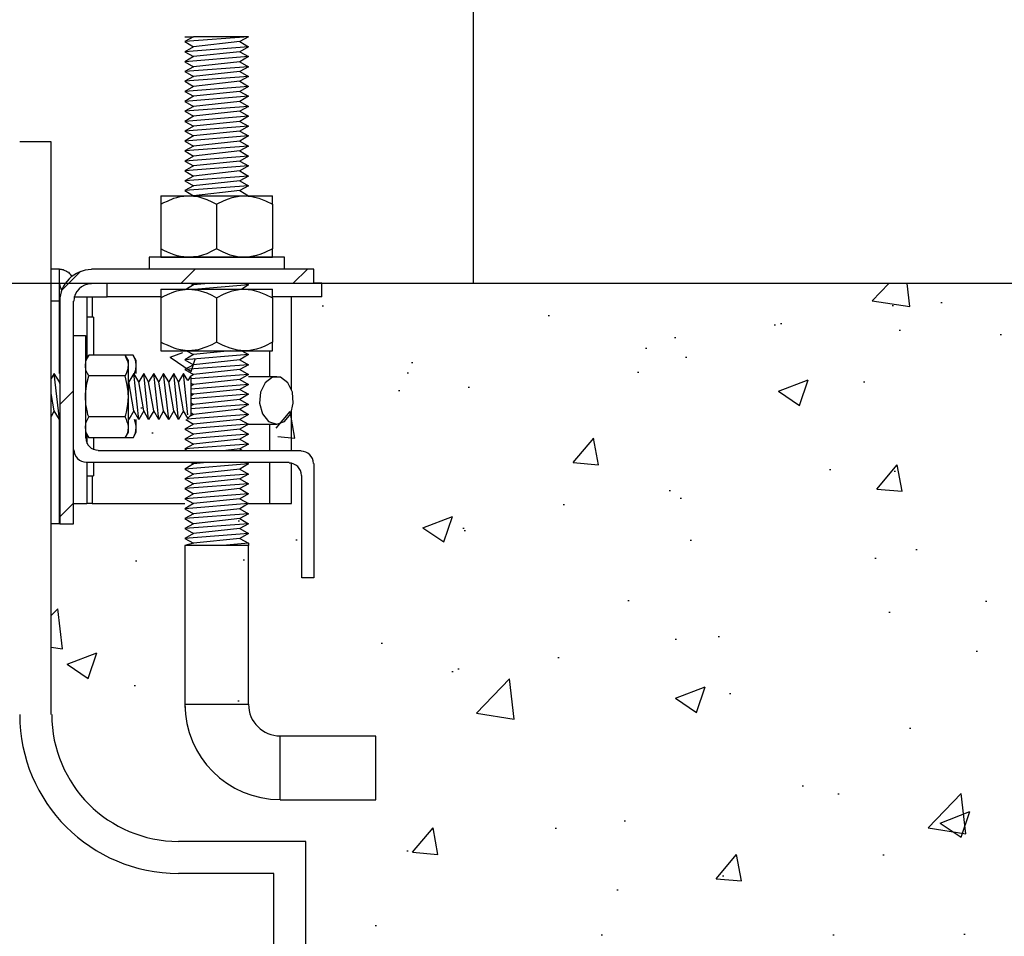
# Model space of a CAD drawing. Extents: x 1152 to 2559, y 156 to 782.
# Tile 99 of 111: x 2073 to 2081, y 663 to 670. Entities that reach past the tile are written whole.
import ezdxf

# ---------------------------------------------------------------- set-up
doc = ezdxf.new("R2010")
doc.units = 0
doc.header["$MEASUREMENT"] = 0
for name, color, linetype in [('CONCRETE-HATCH', 2, 'CONTINUOUS'), ('CONCRETE-ISLAND', 6, 'CONTINUOUS'), ('DISPENSER', 3, 'CONTINUOUS'), ('DISPENSER-SUMP', 1, 'CONTINUOUS')]:
    doc.layers.add(name, color=color, linetype=linetype)
doc.layers.add('FREEZE-LINES', color=8, linetype='CONTINUOUS', plot=False)

msp = doc.modelspace()

# ---------------------------------------------------------------- hatches: boundary and pattern name
at = {"layer": 'CONCRETE-HATCH', "linetype": 'Continuous'}
h = msp.add_hatch(dxfattribs=at)
h.set_pattern_fill('AR-CONC', color=256, scale=0.3333, style=0)
h.set_pattern_definition([(50, (2073.3663, 664.3176), (2.39063, -0.20915), [0.24998, -2.74973]), (355, (2073.3663, 664.3176), (-0.46246, 2.50706), [0.19998, -2.19978]), (100.451, (2073.5655, 664.3001), (1.92817, 2.2979), [0.21245, -2.3369]), (46.184, (2073.3663, 664.9842), (3.5571, -0.5517), [0.37496, -4.1246]), (96.636, (2073.6627, 664.9382), (3.1152, 3.2467), [0.3187, -3.50536]), (351.184, (2073.3663, 664.984), (3.1152, 3.2467), [0.3, -3.2997]), (21, (2073.6996, 664.8175), (1.9895, -1.34193), [0.24998, -2.74973]), (326, (2073.6996, 664.8175), (0.81097, 2.41693), [0.19998, -2.19978]), (71.451, (2073.8654, 664.7057), (2.80046, 1.075), [0.21245, -2.3369]), (37.5, (2073.3663, 664.31756), (0.04053, 1.109535), [0, -2.17312, 0, -2.23311, 0, -2.20811]), (7.5, (2073.3663, 664.3176), (0.87681, 1.31457), [0, -1.27321, 0, -2.12312, 0, -0.84158]), (327.5, (2072.623, 664.3176), (1.77923, -0.075175), [0, -0.83325, 0, -2.59974, 0, -3.449655]), (317.5, (2072.2897, 664.3176), (1.94376, 0.33365), [0, -1.08323, 0, -1.7265, 0, -2.44976])])
h.paths.add_polyline_path([(2088.90492, 666.97012), (2089.05444, 666.97012, 1), (2089.05444, 667.66788), (2089.05444, 667.8174), (2075.57628, 667.8174), (2075.57628, 667.71216), (2075.53311, 667.71216), (2075.53311, 667.69867), (2075.60326, 667.69867), (2075.60326, 667.2993), (2075.53311, 667.22914), (2075.34691, 667.22914), (2075.34691, 666.69391, 0.4153296), (2075.59787, 666.44391), (2075.59787, 666.44391), (2076.34803, 666.44391), (2076.34803, 665.942), (2075.59771, 665.942, -0.3984579), (2074.8488, 666.65145), (2074.8666, 666.66788), (2074.8666, 666.9674), (2074.84771, 666.98483), (2074.84771, 667.22914), (2074.65882, 667.22914), (2074.58866, 667.2993), (2074.58866, 667.69867), (2074.65882, 667.69867), (2074.65882, 667.71216), (2073.72887, 667.71216, 0.4142136), (2073.68199, 667.66529), (2073.68199, 667.03756), (2073.36628, 667.03756), (2073.36628, 666.63549), (2073.36628, 666.59772), (2073.57676, 666.59772), (2073.57676, 665.96899), (2073.57676, 664.31756), (2078.53374, 664.31756), (2078.53374, 664.33645), (2078.62549, 664.33645), (2078.64168, 664.33645), (2078.87914, 664.33645), (2078.90882, 664.33645), (2078.90882, 664.31756), (2079.2177, 664.31756), (2088.90492, 664.31756)])
h = msp.add_hatch(dxfattribs=at)
h.set_pattern_fill('AR-CONC', color=256, scale=0.3333, style=0)
h.set_pattern_definition([(50, (2077.8074, 655.8174), (2.39063, -0.20915), [0.24998, -2.74973]), (355, (2077.8074, 655.8174), (-0.46246, 2.50706), [0.19998, -2.19978]), (100.451, (2078.0067, 655.8), (1.92817, 2.2979), [0.21245, -2.3369]), (46.184, (2077.8074, 656.484), (3.5571, -0.55167), [0.37496, -4.1246]), (96.636, (2078.104, 656.438), (3.11523, 3.24673), [0.31867, -3.50536]), (351.184, (2077.8074, 656.484), (3.11523, 3.24674), [0.29997, -3.29967]), (21, (2078.1407, 656.3173), (1.98949, -1.34193), [0.24998, -2.74973]), (326, (2078.1407, 656.3173), (0.81097, 2.41693), [0.19998, -2.19978]), (71.451, (2078.3065, 656.2055), (2.80046, 1.075), [0.21245, -2.3369]), (37.5, (2077.8074, 655.8174), (0.04053, 1.109535), [0, -2.173116, 0, -2.23311, 0, -2.20811]), (7.5, (2077.8074, 655.8174), (0.87681, 1.314574), [0, -1.273206, 0, -2.12312, 0, -0.84158]), (327.5, (2077.0642, 655.8174), (1.77923, -0.075175), [0, -0.83325, 0, -2.59974, 0, -3.449655]), (317.5, (2076.7309, 655.8174), (1.94376, 0.33365), [0, -1.083225, 0, -1.72649, 0, -2.449755])])
edge = h.paths.add_edge_path()
edge.add_line((2088.90492, 664.31756), (2079.2177, 664.31756))
edge.add_arc((2079.2177, 664.20818), 0.10938, 0, 90, ccw=False)
edge.add_line((2079.32707, 664.20818), (2079.32707, 663.81835))
edge.add_line((2079.32707, 663.81835), (2079.22184, 663.81835))
edge.add_line((2079.22184, 663.81835), (2079.22184, 664.21232))
edge.add_line((2079.22184, 664.21232), (2079.09771, 664.21232))
edge.add_line((2079.09771, 664.21232), (2079.09771, 664.05581))
edge.add_line((2079.09771, 664.05581), (2078.80358, 664.05581))
edge.add_line((2078.80358, 664.05581), (2078.80358, 663.96406))
edge.add_line((2078.80358, 663.96406), (2078.91691, 663.96406))
edge.add_line((2078.91691, 663.96406), (2078.91691, 663.83994))
edge.add_line((2078.91691, 663.83994), (2078.80358, 663.83994))
edge.add_line((2078.80358, 663.83994), (2078.80358, 663.58898))
edge.add_line((2078.80358, 663.58898), (2078.64168, 663.58898))
edge.add_line((2078.64168, 663.58898), (2078.64168, 663.83994))
edge.add_line((2078.64168, 663.83994), (2078.52834, 663.83994))
edge.add_line((2078.52834, 663.83994), (2078.52834, 663.96406))
edge.add_line((2078.52834, 663.96406), (2078.64168, 663.96406))
edge.add_line((2078.64168, 663.96406), (2078.64168, 664.05581))
edge.add_line((2078.64168, 664.05581), (2078.62818, 664.05581))
edge.add_line((2078.62818, 664.05581), (2078.33291, 664.05581))
edge.add_arc((2077.01907, 667.05663), 3.27583, 253.217591, 293.645201, ccw=False)
edge.add_line((2076.07321, 663.92032), (2075.79759, 655.92329))
edge.add_line((2075.79759, 655.92329), (2101.05444, 655.8174))
edge.add_line((2101.05444, 655.8174), (2101.05444, 658.05324))
edge.add_line((2101.05444, 658.05324), (2101.73031, 658.71259))
edge.add_line((2101.73031, 658.71259), (2100.49509, 658.71259))
edge.add_line((2100.49509, 658.71259), (2101.05444, 659.39933))
edge.add_line((2101.05444, 659.39933), (2101.05444, 661.8174))
edge.add_line((2101.05444, 661.8174), (2089.05444, 661.8174))
edge.add_line((2089.05444, 661.8174), (2089.05444, 658.84624))
edge.add_line((2089.05444, 658.84624), (2088.90492, 658.84624))
edge.add_line((2088.90492, 658.84624), (2088.90492, 664.31756))

# ---------------------------------------------------------------- linework, layer by layer
at = {"layer": 'CONCRETE-ISLAND', "linetype": 'Continuous'}
for q in [(2073.57676, 667.8174), (2074.0171, 667.8174)]:
    msp.add_line((2089.05444, 667.8174), q, dxfattribs=at)
at = {"layer": 'DISPENSER'}
msp.add_line((2076.90208, 667.81872), (2076.90208, 675.60586), dxfattribs=at)
at = {"layer": 'DISPENSER-SUMP', "color": 1, "linetype": 'Continuous'}
for p, q in [((2075.12973, 669.75825), (2074.62888, 669.72127)), ((2074.62888, 669.75825), (2074.64568, 669.75825)), ((2074.6961, 669.75825), (2074.62888, 669.72127)), ((2074.62888, 669.72127), (2074.6961, 669.68093)), ((2074.64568, 669.75825), (2074.6961, 669.75825)), ((2075.12973, 669.75825), (2074.6961, 669.75825)), ((2075.0625, 669.72127), (2074.6961, 669.68093)), ((2075.12973, 669.75825), (2075.0625, 669.72127)), ((2075.0625, 669.72127), (2075.12973, 669.68093)), ((2074.6961, 669.68093), (2074.62888, 669.6406)), ((2075.12973, 669.68093), (2074.62888, 669.6406)), ((2074.62888, 669.6406), (2074.6961, 669.60362)), ((2075.0625, 669.6406), (2074.6961, 669.60362)), ((2075.12973, 669.68093), (2075.0625, 669.6406)), ((2075.0625, 669.6406), (2075.12973, 669.60362)), ((2074.6961, 669.60362), (2074.62888, 669.56329)), ((2075.12973, 669.60362), (2074.62888, 669.56329)), ((2074.62888, 669.56329), (2074.6961, 669.52295)), ((2075.0625, 669.56329), (2074.6961, 669.52295)), ((2075.12973, 669.60362), (2075.0625, 669.56329)), ((2075.0625, 669.56329), (2075.12973, 669.52295)), ((2074.6961, 669.52295), (2074.62888, 669.48597)), ((2075.12973, 669.52295), (2074.62888, 669.48597)), ((2074.62888, 669.48597), (2074.6961, 669.44564)), ((2075.0625, 669.48597), (2074.6961, 669.44564)), ((2075.12973, 669.52295), (2075.0625, 669.48597)), ((2075.0625, 669.48597), (2075.12973, 669.44564)), ((2075.12973, 669.44564), (2074.62888, 669.40866)), ((2074.6961, 669.44564), (2074.62888, 669.40866)), ((2074.62888, 669.40866), (2074.6961, 669.36832)), ((2075.0625, 669.40866), (2074.6961, 669.36832)), ((2075.12973, 669.44564), (2075.0625, 669.40866)), ((2075.0625, 669.40866), (2075.12973, 669.36832)), ((2074.6961, 669.36832), (2074.62888, 669.32799)), ((2075.12973, 669.36832), (2074.62888, 669.32799)), ((2074.62888, 669.32799), (2074.6961, 669.29101)), ((2075.0625, 669.32799), (2074.6961, 669.29101)), ((2075.12973, 669.36832), (2075.0625, 669.32799)), ((2075.0625, 669.32799), (2075.12973, 669.29101)), ((2074.6961, 669.29101), (2074.62888, 669.25067)), ((2075.12973, 669.29101), (2074.62888, 669.25067)), ((2074.62888, 669.25067), (2074.6961, 669.21034)), ((2075.0625, 669.25067), (2074.6961, 669.21034)), ((2075.12973, 669.29101), (2075.0625, 669.25067)), ((2075.0625, 669.25067), (2075.12973, 669.21034)), ((2074.6961, 669.21034), (2074.62888, 669.17336)), ((2075.12973, 669.21034), (2074.62888, 669.17336)), ((2074.62888, 669.17336), (2074.6961, 669.13303)), ((2075.0625, 669.17336), (2074.6961, 669.13303)), ((2075.12973, 669.21034), (2075.0625, 669.17336)), ((2075.0625, 669.17336), (2075.12973, 669.13303)), ((2075.12973, 669.13303), (2074.62888, 669.09269)), ((2074.6961, 669.13303), (2074.62888, 669.09269)), ((2074.62888, 669.09269), (2074.6961, 669.05571)), ((2075.0625, 669.09269), (2074.6961, 669.05571)), ((2075.12973, 669.13303), (2075.0625, 669.09269)), ((2075.0625, 669.09269), (2075.12973, 669.05571)), ((2075.12973, 669.05571), (2074.62888, 669.01538)), ((2074.6961, 669.05571), (2074.62888, 669.01538)), ((2074.62888, 669.01538), (2074.6961, 668.9784)), ((2075.0625, 669.01538), (2074.6961, 668.9784)), ((2075.12973, 669.05571), (2075.0625, 669.01538)), ((2075.0625, 669.01538), (2075.12973, 668.9784)), ((2073.57676, 668.93134), (2073.32801, 668.93134)), ((2073.57676, 664.42369), (2073.57676, 668.93134)), ((2074.6961, 668.9784), (2074.62888, 668.93806)), ((2075.12973, 668.9784), (2074.62888, 668.93806)), ((2074.62888, 668.93806), (2074.6961, 668.89773)), ((2075.0625, 668.93806), (2074.6961, 668.89773)), ((2075.12973, 668.9784), (2075.0625, 668.93806)), ((2075.0625, 668.93806), (2075.12973, 668.89773)), ((2074.6961, 668.89773), (2074.62888, 668.86075)), ((2075.12973, 668.89773), (2074.62888, 668.86075)), ((2074.62888, 668.86075), (2074.6961, 668.82041)), ((2075.0625, 668.86075), (2074.6961, 668.82041)), ((2075.12973, 668.89773), (2075.0625, 668.86075)), ((2075.0625, 668.86075), (2075.12973, 668.82041)), ((2075.12973, 668.82041), (2074.62888, 668.78008)), ((2074.6961, 668.82041), (2074.62888, 668.78008)), ((2074.62888, 668.78008), (2074.6961, 668.7431)), ((2075.0625, 668.78008), (2074.6961, 668.7431)), ((2075.12973, 668.82041), (2075.0625, 668.78008)), ((2075.0625, 668.78008), (2075.12973, 668.7431)), ((2075.12973, 668.7431), (2074.62888, 668.70277)), ((2074.6961, 668.7431), (2074.62888, 668.70277)), ((2074.62888, 668.70277), (2074.6961, 668.66243)), ((2075.0625, 668.70277), (2074.6961, 668.66243)), ((2075.12973, 668.7431), (2075.0625, 668.70277)), ((2075.0625, 668.70277), (2075.12973, 668.66243)), ((2074.6961, 668.66243), (2074.62888, 668.62545)), ((2075.12973, 668.66243), (2074.62888, 668.62545)), ((2074.62888, 668.62545), (2074.6961, 668.58512)), ((2075.0625, 668.62545), (2074.6961, 668.58512)), ((2075.12973, 668.66243), (2075.0625, 668.62545)), ((2075.0625, 668.62545), (2075.12973, 668.58512)), ((2074.6961, 668.58512), (2074.62888, 668.54814)), ((2075.12973, 668.58512), (2074.62888, 668.54814)), ((2074.62888, 668.54814), (2074.6961, 668.5078)), ((2075.0625, 668.54814), (2074.6961, 668.5078)), ((2075.12973, 668.58512), (2075.0625, 668.54814)), ((2075.0625, 668.54814), (2075.12973, 668.5078)), ((2074.44064, 668.5078), (2074.44064, 668.50108)), ((2074.44064, 668.5078), (2074.46753, 668.5078)), ((2074.44064, 668.50108), (2074.44064, 668.48764)), ((2074.44064, 668.48764), (2074.44064, 668.46747)), ((2074.44064, 668.46747), (2074.44064, 668.44058)), ((2074.46753, 668.5078), (2074.54484, 668.5078)), ((2074.49106, 668.46411), (2074.54148, 668.48764)), ((2074.54148, 668.48764), (2074.56501, 668.49436)), ((2074.54484, 668.5078), (2074.65913, 668.5078)), ((2074.56501, 668.49436), (2074.5919, 668.50108)), ((2074.5919, 668.50108), (2074.64904, 668.5078)), ((2074.64904, 668.5078), (2074.65913, 668.5078)), ((2074.65913, 668.5078), (2074.80367, 668.5078)), ((2074.65913, 668.5078), (2074.72972, 668.50108)), ((2074.72972, 668.50108), (2074.80031, 668.47755)), ((2074.80031, 668.47755), (2074.84064, 668.46074)), ((2074.80367, 668.5078), (2074.95493, 668.5078)), ((2074.87762, 668.44058), (2074.93813, 668.47083)), ((2074.93813, 668.47083), (2074.97174, 668.48427)), ((2074.95493, 668.5078), (2075.09947, 668.5078)), ((2074.97174, 668.48427), (2075.00199, 668.49436)), ((2075.00199, 668.49436), (2075.06922, 668.5078)), ((2075.06922, 668.5078), (2075.08267, 668.5078)), ((2075.08267, 668.5078), (2075.09947, 668.5078)), ((2075.09947, 668.5078), (2075.15662, 668.50108)), ((2075.09947, 668.5078), (2075.21376, 668.5078)), ((2075.15662, 668.50108), (2075.2104, 668.48764)), ((2075.2104, 668.48764), (2075.26418, 668.46747)), ((2075.21376, 668.5078), (2075.29107, 668.5078)), ((2075.26418, 668.46747), (2075.31796, 668.44058)), ((2075.29107, 668.5078), (2075.31796, 668.5078)), ((2075.31796, 668.49436), (2075.31796, 668.5078)), ((2075.31796, 668.48427), (2075.31796, 668.49436)), ((2075.31796, 668.47083), (2075.31796, 668.48427)), ((2075.31796, 668.44058), (2075.31796, 668.47083)), ((2074.44064, 668.44058), (2074.46417, 668.45402)), ((2074.44064, 668.44058), (2074.44064, 668.09099)), ((2074.46417, 668.45402), (2074.49106, 668.46411)), ((2074.84064, 668.46074), (2074.87762, 668.44058)), ((2074.87762, 668.44058), (2074.87762, 668.09099)), ((2075.31796, 668.44058), (2075.31796, 668.09099)), ((2074.46417, 668.07754), (2074.44064, 668.09099)), ((2074.44064, 668.09099), (2074.44064, 668.06074)), ((2074.49106, 668.0641), (2074.46417, 668.07754)), ((2074.87762, 668.09099), (2074.84064, 668.07082)), ((2074.9314, 668.0641), (2074.87762, 668.09099)), ((2075.31796, 668.09099), (2075.25746, 668.06074)), ((2075.31796, 668.0641), (2075.31796, 668.09099)), ((2074.37005, 668.02376), (2074.34652, 668.02376)), ((2074.34652, 668.02376), (2074.34652, 667.92964)), ((2074.43055, 668.02376), (2074.37005, 668.02376)), ((2074.5314, 668.02376), (2074.43055, 668.02376)), ((2074.44064, 668.06074), (2074.44064, 668.04729)), ((2074.44064, 668.04729), (2074.44064, 668.03721)), ((2074.44064, 668.03721), (2074.44064, 668.02376)), ((2074.44064, 668.02376), (2074.87762, 668.02376)), ((2074.44064, 668.02376), (2074.87762, 668.02376)), ((2074.87762, 668.02376), (2074.44064, 668.02376)), ((2074.44064, 668.02376), (2074.87762, 668.02376)), ((2074.87762, 668.02376), (2074.44064, 668.02376)), ((2074.87762, 668.02376), (2074.44064, 668.02376)), ((2074.54484, 668.04393), (2074.49106, 668.0641)), ((2074.65913, 668.02376), (2074.5314, 668.02376)), ((2074.56837, 668.03385), (2074.54484, 668.04393)), ((2074.59526, 668.03048), (2074.56837, 668.03385)), ((2074.64904, 668.02376), (2074.59526, 668.03048)), ((2074.65913, 668.02376), (2074.64904, 668.02376)), ((2074.73308, 668.03048), (2074.65913, 668.02376)), ((2074.80367, 668.02376), (2074.65913, 668.02376)), ((2074.80031, 668.05065), (2074.73308, 668.03048)), ((2074.84064, 668.07082), (2074.80031, 668.05065)), ((2074.95493, 668.02376), (2074.80367, 668.02376)), ((2074.87762, 668.02376), (2075.31796, 668.02376)), ((2075.31796, 668.02376), (2074.87762, 668.02376)), ((2075.31796, 668.02376), (2074.87762, 668.02376)), ((2074.87762, 668.02376), (2075.31796, 668.02376)), ((2074.87762, 668.02376), (2075.31796, 668.02376)), ((2075.31796, 668.02376), (2074.87762, 668.02376)), ((2074.98519, 668.04057), (2074.9314, 668.0641)), ((2075.09947, 668.02376), (2074.95493, 668.02376)), ((2075.04233, 668.02712), (2074.98519, 668.04057)), ((2075.09947, 668.02376), (2075.04233, 668.02712)), ((2075.11292, 668.02376), (2075.09947, 668.02376)), ((2075.22721, 668.02376), (2075.09947, 668.02376)), ((2075.12636, 668.02376), (2075.11292, 668.02376)), ((2075.19359, 668.03721), (2075.12636, 668.02376)), ((2075.22721, 668.04729), (2075.19359, 668.03721)), ((2075.25746, 668.06074), (2075.22721, 668.04729)), ((2075.32805, 668.02376), (2075.22721, 668.02376)), ((2075.31796, 668.04057), (2075.31796, 668.0641)), ((2075.31796, 668.02712), (2075.31796, 668.04057)), ((2075.31796, 668.02376), (2075.31796, 668.02712)), ((2075.38855, 668.02376), (2075.32805, 668.02376)), ((2075.41208, 668.02376), (2075.38855, 668.02376)), ((2075.41208, 667.92964), (2075.41208, 668.02376)), ((2073.64062, 667.92964), (2073.57676, 667.92964)), ((2073.64062, 667.89603), (2073.64062, 667.92964)), ((2073.64062, 667.92964), (2073.64398, 667.92964)), ((2073.64398, 667.92964), (2073.64735, 667.92964)), ((2073.64735, 667.92964), (2073.65071, 667.92964)), ((2073.65071, 667.92964), (2073.65407, 667.92964)), ((2073.65407, 667.92964), (2073.66079, 667.92628)), ((2073.66079, 667.92628), (2073.67088, 667.92628)), ((2073.67088, 667.92628), (2073.6776, 667.92292)), ((2073.6776, 667.92292), (2073.68432, 667.91956)), ((2075.64402, 667.92964), (2073.89273, 667.92964)), ((2074.59862, 667.81872), (2074.70955, 667.92964)), ((2075.48267, 667.81872), (2075.5936, 667.92964)), ((2075.64402, 667.81872), (2075.64402, 667.92964)), ((2073.64062, 667.80527), (2073.64062, 667.89603)), ((2073.65743, 667.76157), (2073.80869, 667.91283)), ((2073.68432, 667.91956), (2073.69104, 667.9162)), ((2073.69104, 667.9162), (2073.69777, 667.91283)), ((2073.69777, 667.91283), (2073.70449, 667.90947)), ((2073.70449, 667.90947), (2073.71121, 667.90611)), ((2073.71121, 667.90611), (2073.71793, 667.89939)), ((2073.71793, 667.89939), (2073.72466, 667.89267)), ((2073.72466, 667.89267), (2073.72802, 667.88594)), ((2073.72802, 667.88594), (2073.7381, 667.8725)), ((2073.64062, 667.81872), (2073.64398, 667.79855)), ((2073.64062, 667.67754), (2073.64062, 667.80527)), ((2073.64398, 667.79855), (2073.65071, 667.77838)), ((2073.65071, 667.77838), (2073.65743, 667.76493)), ((2073.89273, 667.81872), (2075.64402, 667.81872)), ((2074.0171, 667.71115), (2074.0171, 667.81872)), ((2074.44064, 667.77166), (2074.46753, 667.77166)), ((2074.44064, 667.77166), (2074.44064, 667.76829)), ((2074.44064, 667.76829), (2074.44064, 667.75149)), ((2074.46753, 667.77166), (2074.54484, 667.77166)), ((2074.54484, 667.77166), (2074.65913, 667.77166)), ((2074.5919, 667.76493), (2074.64904, 667.77166)), ((2074.6961, 667.80527), (2074.64232, 667.77166)), ((2074.64904, 667.77166), (2074.65913, 667.77166)), ((2074.65913, 667.77166), (2074.80367, 667.77166)), ((2074.65913, 667.77166), (2074.72972, 667.76493)), ((2074.66921, 667.81872), (2074.6961, 667.80527)), ((2074.84401, 667.81872), (2074.6961, 667.80527)), ((2075.12973, 667.80527), (2074.72972, 667.77166)), ((2074.80367, 667.77166), (2074.95493, 667.77166)), ((2074.95493, 667.77166), (2075.09947, 667.77166)), ((2075.00199, 667.75821), (2075.06922, 667.77166)), ((2075.06922, 667.77166), (2075.08267, 667.77166)), ((2075.12973, 667.80527), (2075.07594, 667.77166)), ((2075.08267, 667.77166), (2075.09947, 667.77166)), ((2075.09947, 667.77166), (2075.15662, 667.76829)), ((2075.09947, 667.77166), (2075.21376, 667.77166)), ((2075.10283, 667.81872), (2075.12973, 667.80527)), ((2075.15662, 667.76829), (2075.2104, 667.75149)), ((2075.21376, 667.77166), (2075.29107, 667.77166)), ((2075.29107, 667.77166), (2075.31796, 667.77166)), ((2075.31796, 667.75821), (2075.31796, 667.77166)), ((2075.70789, 667.81872), (2075.64402, 667.81872)), ((2075.70789, 667.71115), (2075.70789, 667.81872)), ((2073.64062, 667.71115), (2073.64398, 667.71115)), ((2073.75491, 667.71115), (2073.85575, 667.71115)), ((2073.85575, 667.71115), (2073.86584, 667.71115)), ((2073.85575, 667.71115), (2073.85575, 667.22711)), ((2073.86584, 667.71115), (2073.89945, 667.71115)), ((2073.89945, 667.71115), (2074.0171, 667.71115)), ((2073.89945, 667.71115), (2073.89945, 667.55316)), ((2074.44064, 667.71115), (2074.0171, 667.71115)), ((2074.44064, 667.75149), (2074.44064, 667.73132)), ((2074.44064, 667.73132), (2074.44064, 667.70443)), ((2074.44064, 667.70443), (2074.46417, 667.71787)), ((2074.44064, 667.70443), (2074.44064, 667.35484)), ((2074.46417, 667.71787), (2074.49106, 667.73132)), ((2074.49106, 667.73132), (2074.54148, 667.75149)), ((2074.54148, 667.75149), (2074.56501, 667.75821)), ((2074.56501, 667.75821), (2074.5919, 667.76493)), ((2074.72972, 667.76493), (2074.80031, 667.74476)), ((2074.80031, 667.74476), (2074.84064, 667.7246)), ((2074.84064, 667.7246), (2074.87762, 667.70443)), ((2074.87762, 667.70443), (2074.93813, 667.73468)), ((2074.87762, 667.70443), (2074.87762, 667.35484)), ((2074.93813, 667.73468), (2074.97174, 667.74813)), ((2074.97174, 667.74813), (2075.00199, 667.75821)), ((2075.2104, 667.75149), (2075.26418, 667.73132)), ((2075.26418, 667.73132), (2075.31796, 667.70443)), ((2075.31796, 667.74813), (2075.31796, 667.75821)), ((2075.31796, 667.73468), (2075.31796, 667.74813)), ((2075.31796, 667.70443), (2075.31796, 667.73468)), ((2075.70789, 667.71115), (2075.31796, 667.71115)), ((2075.31796, 667.70443), (2075.31796, 667.35484)), ((2075.46923, 666.98173), (2075.46923, 667.71115)), ((2073.64062, 667.67754), (2073.57676, 667.67754)), ((2073.64062, 667.10946), (2073.64062, 667.67754)), ((2073.64398, 667.67754), (2073.64398, 665.92624)), ((2073.75155, 665.92624), (2073.75155, 667.67754)), ((2073.90953, 667.55316), (2073.85575, 667.55316)), ((2073.90953, 667.55316), (2073.90953, 667.533)), ((2073.90953, 667.533), (2073.90953, 667.47249)), ((2073.90953, 667.47249), (2073.90953, 667.37837)), ((2073.75155, 667.40862), (2073.84567, 667.40862)), ((2073.84567, 667.40862), (2073.84567, 666.60189)), ((2073.90953, 667.37837), (2073.90953, 667.254)), ((2074.46417, 667.3414), (2074.44064, 667.35484)), ((2074.44064, 667.35484), (2074.44064, 667.32459)), ((2074.44064, 667.32459), (2074.44064, 667.31114)), ((2074.44064, 667.31114), (2074.44064, 667.30106)), ((2074.49106, 667.33131), (2074.46417, 667.3414)), ((2074.54484, 667.30778), (2074.49106, 667.33131)), ((2074.56837, 667.30106), (2074.54484, 667.30778)), ((2074.80031, 667.31787), (2074.73308, 667.29434)), ((2074.84064, 667.33467), (2074.80031, 667.31787)), ((2074.87762, 667.35484), (2074.84064, 667.33467)), ((2074.9314, 667.32795), (2074.87762, 667.35484)), ((2074.98519, 667.30778), (2074.9314, 667.32795)), ((2075.04233, 667.29097), (2074.98519, 667.30778)), ((2075.22721, 667.31114), (2075.19359, 667.30106)), ((2075.25746, 667.32459), (2075.22721, 667.31114)), ((2075.31796, 667.35484), (2075.25746, 667.32459)), ((2075.31796, 667.32795), (2075.31796, 667.35484)), ((2075.31796, 667.30778), (2075.31796, 667.32795)), ((2075.31796, 667.29097), (2075.31796, 667.30778)), ((2073.87256, 667.254), (2073.84567, 667.2103)), ((2073.85239, 667.21366), (2073.87256, 667.254)), ((2074.15828, 667.254), (2073.87256, 667.254)), ((2074.22215, 667.254), (2074.15828, 667.254)), ((2074.18517, 667.2103), (2074.15828, 667.254)), ((2074.17509, 667.21366), (2074.15828, 667.254)), ((2074.23895, 667.21366), (2074.22215, 667.254)), ((2074.24568, 667.2103), (2074.22215, 667.254)), ((2074.44064, 667.30106), (2074.44064, 667.28761)), ((2074.44064, 667.28761), (2074.46753, 667.28761)), ((2074.46753, 667.28761), (2074.54484, 667.28761)), ((2074.54484, 667.28761), (2074.65913, 667.28761)), ((2074.59526, 667.29434), (2074.56837, 667.30106)), ((2074.64904, 667.28761), (2074.59526, 667.29434)), ((2074.6961, 667.25736), (2074.62888, 667.21702)), ((2075.12973, 667.25736), (2074.62888, 667.21702)), ((2074.64232, 667.28761), (2074.6961, 667.25736)), ((2074.65913, 667.28761), (2074.64904, 667.28761)), ((2074.73308, 667.29434), (2074.65913, 667.28761)), ((2074.65913, 667.28761), (2074.80367, 667.28761)), ((2074.98855, 667.28761), (2074.6961, 667.25736)), ((2074.80367, 667.28761), (2074.95493, 667.28761)), ((2074.95493, 667.28761), (2075.09947, 667.28761)), ((2075.09947, 667.28761), (2075.04233, 667.29097)), ((2075.12973, 667.25736), (2075.0625, 667.21702)), ((2075.07594, 667.28761), (2075.12973, 667.25736)), ((2075.09947, 667.28761), (2075.21376, 667.28761)), ((2075.11292, 667.28761), (2075.09947, 667.28761)), ((2075.12636, 667.28761), (2075.11292, 667.28761)), ((2075.19359, 667.30106), (2075.12636, 667.28761)), ((2075.21376, 667.28761), (2075.29107, 667.28761)), ((2075.29107, 667.28761), (2075.31796, 667.28761)), ((2075.29443, 667.28761), (2075.29443, 667.08257)), ((2075.31796, 667.28761), (2075.31796, 667.29097)), ((2073.84567, 667.17669), (2073.84903, 667.19686)), ((2073.84567, 667.16996), (2073.84567, 667.17669)), ((2073.84567, 667.15988), (2073.84567, 667.16996)), ((2073.84903, 667.13971), (2073.84567, 667.15988)), ((2073.84903, 667.19686), (2073.85239, 667.21366)), ((2074.18181, 667.19686), (2074.17509, 667.21366)), ((2074.17845, 667.13971), (2074.18181, 667.1498)), ((2074.18517, 667.17669), (2074.18181, 667.19686)), ((2074.18181, 667.15988), (2074.18517, 667.16996)), ((2074.18181, 667.1498), (2074.18181, 667.15988)), ((2074.18517, 667.20022), (2074.18517, 667.2103)), ((2074.18517, 667.16996), (2074.18517, 667.20022)), ((2074.18517, 667.16996), (2074.18517, 667.17669)), ((2074.18517, 667.06912), (2074.18517, 667.16996)), ((2074.24231, 667.19686), (2074.23895, 667.21366)), ((2074.24568, 667.17669), (2074.24231, 667.19686)), ((2074.24231, 667.1498), (2074.24568, 667.15988)), ((2074.24231, 667.13971), (2074.24231, 667.1498)), ((2074.24568, 667.20022), (2074.24568, 667.2103)), ((2074.24568, 667.16996), (2074.24568, 667.20022)), ((2074.24568, 667.16996), (2074.24568, 667.17669)), ((2074.24568, 667.14307), (2074.24568, 667.16996)), ((2074.24568, 667.15988), (2074.24568, 667.16996)), ((2074.62888, 667.21702), (2074.6961, 667.17669)), ((2075.12973, 667.17669), (2074.62888, 667.13971)), ((2074.6961, 667.17669), (2074.62888, 667.13971)), ((2075.0625, 667.21702), (2074.6961, 667.17669)), ((2075.0625, 667.21702), (2075.12973, 667.17669)), ((2075.12973, 667.17669), (2075.0625, 667.13971)), ((2073.60029, 667.10946), (2073.57676, 667.06912)), ((2073.64062, 666.74643), (2073.60029, 667.10946)), ((2073.64062, 667.04223), (2073.60029, 667.10946)), ((2073.85239, 667.12963), (2073.84903, 667.13971)), ((2073.86248, 667.10946), (2073.85239, 667.12963)), ((2073.85575, 667.02878), (2073.87256, 667.08929)), ((2073.87256, 667.08929), (2073.86248, 667.10946)), ((2074.15828, 667.08929), (2073.87256, 667.08929)), ((2074.15828, 667.08929), (2074.16836, 667.10946)), ((2074.17172, 667.02878), (2074.15828, 667.08929)), ((2074.16836, 667.10946), (2074.17845, 667.13971)), ((2074.22551, 667.10946), (2074.18853, 667.04223)), ((2074.26584, 667.04223), (2074.22551, 667.10946)), ((2074.26584, 666.74643), (2074.22551, 667.10946)), ((2074.23223, 667.10946), (2074.24231, 667.13971)), ((2074.24568, 667.10946), (2074.24568, 667.14307)), ((2074.30618, 667.10946), (2074.26584, 667.04223)), ((2074.34316, 666.74643), (2074.30618, 667.10946)), ((2074.34316, 667.04223), (2074.30618, 667.10946)), ((2074.38349, 667.10946), (2074.34316, 667.04223)), ((2074.42383, 666.74643), (2074.38349, 667.10946)), ((2074.42383, 667.04223), (2074.38349, 667.10946)), ((2074.46081, 667.10946), (2074.42383, 667.04223)), ((2074.50114, 666.74643), (2074.46081, 667.10946)), ((2074.50114, 667.04223), (2074.46081, 667.10946)), ((2074.54148, 667.10946), (2074.50114, 667.04223)), ((2074.57845, 667.04223), (2074.54148, 667.10946)), ((2074.57845, 666.74643), (2074.54148, 667.10946)), ((2074.61879, 667.10946), (2074.57845, 667.04223)), ((2074.65241, 666.7834), (2074.61879, 667.10946)), ((2074.65241, 667.05231), (2074.61879, 667.10946)), ((2074.62888, 667.13971), (2074.6961, 667.09937)), ((2074.66921, 667.08257), (2074.65241, 667.05231)), ((2074.6961, 667.09937), (2074.66921, 667.08257)), ((2074.67594, 667.07584), (2074.66921, 667.08257)), ((2075.12973, 667.09937), (2074.67594, 667.06576)), ((2074.67594, 667.07584), (2074.67594, 667.05568)), ((2075.0625, 667.13971), (2074.6961, 667.09937)), ((2075.0625, 667.13971), (2075.12973, 667.09937)), ((2075.12973, 667.09937), (2075.0625, 667.0624)), ((2075.35158, 667.08257), (2075.12973, 667.08257)), ((2075.31796, 667.07921), (2075.26082, 667.03551)), ((2075.38183, 667.07921), (2075.31796, 667.07921)), ((2075.43897, 667.03551), (2075.38183, 667.07921)), ((2073.64398, 667.04559), (2073.64062, 667.04223)), ((2073.64398, 667.02878), (2073.64062, 667.04223)), ((2073.84903, 666.96828), (2073.85575, 667.02878)), ((2074.18181, 666.96828), (2074.17172, 667.02878)), ((2074.18517, 666.92794), (2074.18517, 667.06912)), ((2074.18853, 667.04223), (2074.18517, 667.04895)), ((2074.22551, 666.81365), (2074.18853, 667.04223)), ((2074.30618, 666.81365), (2074.26584, 667.04223)), ((2074.38349, 666.81365), (2074.34316, 667.04223)), ((2074.46081, 666.81365), (2074.42383, 667.04223)), ((2074.54148, 666.81365), (2074.50114, 667.04223)), ((2074.61879, 666.81365), (2074.57845, 667.04223)), ((2074.67594, 667.05568), (2074.67594, 667.00189)), ((2074.67594, 667.03215), (2074.6961, 667.02206)), ((2074.6961, 667.02206), (2074.67594, 667.00862)), ((2075.12973, 667.02206), (2074.67594, 666.98509)), ((2074.67594, 667.00189), (2074.67594, 666.92794)), ((2075.0625, 667.0624), (2074.6961, 667.02206)), ((2075.0625, 667.0624), (2075.12973, 667.02206)), ((2075.12973, 667.02206), (2075.0625, 666.98173)), ((2075.26082, 667.03551), (2075.22384, 666.96156)), ((2075.47595, 666.96156), (2075.43897, 667.03551)), ((2073.60029, 666.81365), (2073.57676, 666.95147)), ((2073.64398, 666.86408), (2073.75155, 666.97164)), ((2073.84567, 666.94811), (2073.84903, 666.96828)), ((2073.84567, 666.92794), (2073.84567, 666.94811)), ((2073.84903, 666.86408), (2073.84567, 666.92794)), ((2074.17845, 666.86408), (2074.18517, 666.92794)), ((2074.18181, 666.94811), (2074.18181, 666.96828)), ((2074.18517, 666.92794), (2074.18181, 666.94811)), ((2074.18517, 666.78676), (2074.18517, 666.92794)), ((2074.67594, 666.95483), (2074.6961, 666.94475)), ((2074.6961, 666.94475), (2074.67594, 666.9313)), ((2075.12973, 666.94475), (2074.67594, 666.90777)), ((2074.67594, 666.92794), (2074.67594, 666.85399)), ((2075.0625, 666.98173), (2074.6961, 666.94475)), ((2075.0625, 666.98173), (2075.12973, 666.94475)), ((2075.12973, 666.94475), (2075.0625, 666.90441)), ((2075.22384, 666.96156), (2075.21712, 666.87416)), ((2075.48267, 666.87416), (2075.47595, 666.96156)), ((2073.86248, 666.80357), (2073.84903, 666.86408)), ((2074.16836, 666.80357), (2074.17845, 666.86408)), ((2074.67594, 666.87752), (2074.6961, 666.86408)), ((2075.12973, 666.86408), (2074.67594, 666.83046)), ((2074.6961, 666.86408), (2074.67594, 666.85399)), ((2074.67594, 666.85399), (2074.67594, 666.80021)), ((2075.0625, 666.90441), (2074.6961, 666.86408)), ((2075.0625, 666.90441), (2075.12973, 666.86408)), ((2075.12973, 666.86408), (2075.0625, 666.8271)), ((2075.21712, 666.87416), (2075.24065, 666.79012)), ((2075.4625, 666.79012), (2075.48267, 666.87416)), ((2073.60029, 666.81365), (2073.57676, 666.76996)), ((2073.64062, 666.74643), (2073.60029, 666.81365)), ((2073.86584, 666.7834), (2073.86248, 666.80357)), ((2073.86248, 666.74643), (2073.87256, 666.7666)), ((2073.87256, 666.7666), (2073.86584, 666.7834)), ((2074.15828, 666.7666), (2073.87256, 666.7666)), ((2074.15828, 666.7666), (2074.165, 666.7834)), ((2074.16836, 666.74643), (2074.15828, 666.7666)), ((2074.165, 666.7834), (2074.16836, 666.80357)), ((2074.18517, 666.68256), (2074.18517, 666.78676)), ((2074.18853, 666.74643), (2074.18517, 666.7834)), ((2074.22551, 666.81365), (2074.18853, 666.74643)), ((2074.26584, 666.74643), (2074.22551, 666.81365)), ((2074.30618, 666.81365), (2074.26584, 666.74643)), ((2074.34316, 666.74643), (2074.30618, 666.81365)), ((2074.38349, 666.81365), (2074.34316, 666.74643)), ((2074.42383, 666.74643), (2074.38349, 666.81365)), ((2074.46081, 666.81365), (2074.42383, 666.74643)), ((2074.50114, 666.74643), (2074.46081, 666.81365)), ((2074.54148, 666.81365), (2074.50114, 666.74643)), ((2074.57845, 666.74643), (2074.54148, 666.81365)), ((2074.61879, 666.81365), (2074.57845, 666.74643)), ((2074.65241, 666.75651), (2074.61879, 666.81365)), ((2075.12973, 666.78676), (2074.64568, 666.74979)), ((2074.65241, 666.75651), (2074.67594, 666.78004)), ((2074.6961, 666.78676), (2074.66585, 666.76996)), ((2074.67594, 666.80021), (2074.6961, 666.78676)), ((2074.67594, 666.80021), (2074.67594, 666.78004)), ((2075.0625, 666.8271), (2074.6961, 666.78676)), ((2075.0625, 666.8271), (2075.12973, 666.78676)), ((2075.12973, 666.78676), (2075.0625, 666.74643)), ((2075.24065, 666.79012), (2075.28771, 666.72962)), ((2075.41208, 666.72962), (2075.4625, 666.79012)), ((2075.46923, 666.50104), (2075.46923, 666.81029)), ((2073.64398, 666.74979), (2073.64062, 666.74643)), ((2073.64062, 665.92624), (2073.64062, 666.74643)), ((2073.84567, 666.68928), (2073.84903, 666.70945)), ((2073.84567, 666.68256), (2073.84567, 666.68928)), ((2073.84903, 666.66239), (2073.84567, 666.68256)), ((2073.84903, 666.70945), (2073.85239, 666.72626)), ((2073.85239, 666.72626), (2073.86248, 666.74643)), ((2074.17509, 666.72626), (2074.16836, 666.74643)), ((2074.18181, 666.70945), (2074.17509, 666.72626)), ((2074.18517, 666.68928), (2074.18181, 666.70945)), ((2074.18181, 666.66239), (2074.18517, 666.68256)), ((2074.18853, 666.74643), (2074.18517, 666.75315)), ((2074.18517, 666.68256), (2074.18517, 666.68928)), ((2074.18517, 666.65567), (2074.18517, 666.68256)), ((2074.24231, 666.70945), (2074.23223, 666.74643)), ((2074.24568, 666.68928), (2074.24231, 666.70945)), ((2074.24231, 666.66239), (2074.24568, 666.68256)), ((2074.24568, 666.71281), (2074.24568, 666.74643)), ((2074.24568, 666.68256), (2074.24568, 666.71281)), ((2074.24568, 666.68256), (2074.24568, 666.68928)), ((2074.24568, 666.65567), (2074.24568, 666.68256)), ((2074.6961, 666.70945), (2074.62888, 666.66911)), ((2075.12973, 666.70945), (2074.62888, 666.66911)), ((2074.6356, 666.74643), (2074.6961, 666.70945)), ((2075.0625, 666.74643), (2074.6961, 666.70945)), ((2075.0625, 666.74643), (2075.12973, 666.70945)), ((2075.12973, 666.70945), (2075.0625, 666.66911)), ((2075.12973, 666.70945), (2075.35158, 666.70945)), ((2075.28771, 666.72962), (2075.35158, 666.70945)), ((2075.29443, 666.70945), (2075.29443, 666.50104)), ((2075.35158, 666.70945), (2075.41208, 666.72962)), ((2073.84567, 666.64558), (2073.87256, 666.60189)), ((2073.85239, 666.64222), (2073.84903, 666.66239)), ((2073.86248, 666.62205), (2073.85239, 666.64222)), ((2073.85575, 666.62878), (2073.85575, 666.55819)), ((2073.87256, 666.60189), (2073.86248, 666.62205)), ((2074.15828, 666.60189), (2074.18517, 666.64558)), ((2074.15828, 666.60189), (2074.16836, 666.62205)), ((2074.16836, 666.62205), (2074.17845, 666.64222)), ((2074.17845, 666.64222), (2074.18181, 666.66239)), ((2074.18517, 666.64558), (2074.18517, 666.65567)), ((2074.22215, 666.60189), (2074.24568, 666.64558)), ((2074.22215, 666.60189), (2074.23223, 666.62205)), ((2074.23223, 666.62205), (2074.23895, 666.64222)), ((2074.23895, 666.64222), (2074.24231, 666.66239)), ((2074.24568, 666.64558), (2074.24568, 666.65567)), ((2074.62888, 666.66911), (2074.6961, 666.63214)), ((2074.6961, 666.63214), (2074.62888, 666.5918)), ((2075.12973, 666.63214), (2074.62888, 666.5918)), ((2075.0625, 666.66911), (2074.6961, 666.63214)), ((2075.0625, 666.66911), (2075.12973, 666.63214)), ((2075.12973, 666.63214), (2075.0625, 666.5918)), ((2074.15828, 666.60189), (2073.87256, 666.60189)), ((2073.90953, 666.60189), (2073.90953, 666.55483)), ((2073.90953, 666.55483), (2073.90953, 666.50777)), ((2074.22215, 666.60189), (2074.15828, 666.60189)), ((2074.62888, 666.5918), (2074.6961, 666.55147)), ((2075.12973, 666.55147), (2074.62888, 666.51449)), ((2074.6961, 666.55147), (2074.62888, 666.51449)), ((2075.0625, 666.5918), (2074.6961, 666.55147)), ((2075.0625, 666.5918), (2075.12973, 666.55147)), ((2075.12973, 666.55147), (2075.0625, 666.51449)), ((2073.94651, 666.50104), (2075.54318, 666.50104)), ((2074.62888, 666.51449), (2074.64904, 666.50104)), ((2075.0625, 666.51449), (2074.95157, 666.50104)), ((2075.0625, 666.51449), (2075.08267, 666.50104)), ((2075.44906, 666.40692), (2073.85239, 666.40692)), ((2073.85575, 666.40692), (2073.85575, 666.08423)), ((2073.90953, 666.40692), (2073.90953, 666.32961)), ((2074.6961, 666.39684), (2074.62888, 666.3565)), ((2075.12973, 666.39684), (2074.62888, 666.3565)), ((2074.67594, 666.40692), (2074.6961, 666.39684)), ((2074.80031, 666.40692), (2074.6961, 666.39684)), ((2075.12973, 666.39684), (2075.0625, 666.3565)), ((2075.10956, 666.40692), (2075.12973, 666.39684)), ((2075.29443, 666.40692), (2075.29443, 666.08423)), ((2075.46923, 666.08423), (2075.46923, 666.40356)), ((2075.64402, 666.4002), (2075.64402, 665.49934)), ((2073.85575, 666.30272), (2073.90953, 666.30272)), ((2073.89945, 666.30272), (2073.89945, 666.08423)), ((2073.90953, 666.32961), (2073.90953, 666.30272)), ((2074.62888, 666.3565), (2074.6961, 666.31617)), ((2075.12973, 666.31617), (2074.62888, 666.27919)), ((2074.6961, 666.31617), (2074.62888, 666.27919)), ((2075.0625, 666.3565), (2074.6961, 666.31617)), ((2075.0625, 666.3565), (2075.12973, 666.31617)), ((2075.12973, 666.31617), (2075.0625, 666.27919)), ((2075.5499, 665.49934), (2075.5499, 666.30608)), ((2074.62888, 666.27919), (2074.6961, 666.23885)), ((2074.6961, 666.23885), (2074.62888, 666.20188)), ((2075.12973, 666.23885), (2074.62888, 666.20188)), ((2075.0625, 666.27919), (2074.6961, 666.23885)), ((2075.0625, 666.27919), (2075.12973, 666.23885)), ((2075.12973, 666.23885), (2075.0625, 666.20188)), ((2074.62888, 666.20188), (2074.6961, 666.16154)), ((2074.6961, 666.16154), (2074.62888, 666.12121)), ((2075.12973, 666.16154), (2074.62888, 666.12121)), ((2075.0625, 666.20188), (2074.6961, 666.16154)), ((2075.0625, 666.20188), (2075.12973, 666.16154)), ((2075.12973, 666.16154), (2075.0625, 666.12121)), ((2073.64062, 666.08423), (2073.64398, 666.08423)), ((2073.64398, 665.98003), (2073.75155, 666.08759)), ((2073.75155, 666.08423), (2073.85575, 666.08423)), ((2073.86584, 666.08423), (2073.85575, 666.08423)), ((2073.89945, 666.08423), (2073.86584, 666.08423)), ((2073.89945, 666.08423), (2074.62888, 666.08423)), ((2074.62888, 666.12121), (2074.6961, 666.08423)), ((2074.6961, 666.08423), (2074.62888, 666.04389)), ((2075.12973, 666.08423), (2074.62888, 666.04389)), ((2075.0625, 666.12121), (2074.6961, 666.08423)), ((2075.0625, 666.12121), (2075.12973, 666.08423)), ((2075.12973, 666.08423), (2075.0625, 666.04389)), ((2075.12973, 666.08423), (2075.29443, 666.08423)), ((2075.29443, 666.08423), (2075.39192, 666.08423)), ((2075.39192, 666.08423), (2075.44906, 666.08423)), ((2075.44906, 666.08423), (2075.46923, 666.08423)), ((2074.62888, 666.04389), (2074.6961, 666.00356)), ((2075.12973, 666.00356), (2074.62888, 665.96658)), ((2074.6961, 666.00356), (2074.62888, 665.96658)), ((2075.0625, 666.04389), (2074.6961, 666.00356)), ((2075.0625, 666.04389), (2075.12973, 666.00356)), ((2075.12973, 666.00356), (2075.0625, 665.96658)), ((2073.64062, 665.92624), (2073.57676, 665.92624)), ((2073.64398, 665.92624), (2073.75155, 665.92624)), ((2074.62888, 665.96658), (2074.6961, 665.92624)), ((2074.6961, 665.92624), (2074.62888, 665.88927)), ((2075.12973, 665.92624), (2074.62888, 665.88927)), ((2075.0625, 665.96658), (2074.6961, 665.92624)), ((2075.0625, 665.96658), (2075.12973, 665.92624)), ((2075.12973, 665.92624), (2075.0625, 665.88927)), ((2074.62888, 665.88927), (2074.6961, 665.84893)), ((2074.6961, 665.84893), (2074.62888, 665.80859)), ((2075.12973, 665.84893), (2074.62888, 665.80859)), ((2075.0625, 665.88927), (2074.6961, 665.84893)), ((2075.0625, 665.88927), (2075.12973, 665.84893)), ((2075.12973, 665.84893), (2075.0625, 665.80859)), ((2074.62888, 665.80859), (2074.6961, 665.77162)), ((2074.6961, 665.77162), (2074.62888, 665.75481)), ((2074.62888, 665.75481), (2074.62888, 664.50437)), ((2075.12973, 665.75481), (2074.62888, 665.75481)), ((2075.0625, 665.80859), (2074.6961, 665.77162)), ((2075.12973, 665.77162), (2074.92804, 665.75481)), ((2075.0625, 665.80859), (2075.12973, 665.77162)), ((2075.12973, 665.77162), (2075.12973, 665.75481)), ((2075.12973, 664.50437), (2075.12973, 665.75481)), ((2075.64402, 665.49934), (2075.5499, 665.49934)), ((2074.62888, 664.50437), (2074.66249, 664.50437)), ((2074.66249, 664.50437), (2074.75325, 664.50437)), ((2074.75325, 664.50437), (2074.87762, 664.50437)), ((2074.87762, 664.50437), (2075.00535, 664.50437)), ((2075.00535, 664.50437), (2075.09611, 664.50437)), ((2075.09611, 664.50437), (2075.12973, 664.50437)), ((2075.37847, 664.22873), (2075.37847, 664.25226)), ((2076.13142, 664.25226), (2075.37847, 664.25226)), ((2075.37847, 664.15814), (2075.37847, 664.22873)), ((2076.13142, 664.22873), (2076.13142, 664.25226)), ((2076.13142, 664.15814), (2076.13142, 664.22873)), ((2075.37847, 664.0573), (2075.37847, 664.15814)), ((2076.13142, 664.0573), (2076.13142, 664.15814)), ((2075.37847, 663.94637), (2075.37847, 664.0573)), ((2076.13142, 663.94637), (2076.13142, 664.0573)), ((2075.37847, 663.84553), (2075.37847, 663.94637)), ((2076.13142, 663.84553), (2076.13142, 663.94637)), ((2075.37847, 663.7783), (2075.37847, 663.84553)), ((2076.13142, 663.7783), (2076.13142, 663.84553)), ((2075.37847, 663.75141), (2075.37847, 663.7783)), ((2075.37847, 663.75141), (2076.13142, 663.75141)), ((2076.13142, 663.75141), (2076.13142, 663.7783)), ((2075.58015, 663.42536), (2074.57845, 663.42536)), ((2075.58015, 658.41686), (2075.58015, 663.42536)), ((2075.32805, 663.17325), (2074.57845, 663.17325)), ((2075.32805, 658.52106), (2075.32805, 663.17325))]:
    msp.add_line(p, q, dxfattribs=at)
for centre, radius, start, end in [((2073.89273, 667.67754), 0.24874, 90, 180), ((2073.89273, 667.67754), 0.13782, 90, 180), ((2073.94651, 666.60189), 0.09748, 180, 270), ((2073.85239, 666.50777), 0.09748, 180, 270), ((2075.54318, 666.4002), 0.09748, 0, 90), ((2075.44906, 666.30608), 0.09748, 0, 90), ((2075.37847, 664.50437), 0.74959, 180, 270), ((2075.37847, 664.50437), 0.24874, 180, 270), ((2074.57845, 664.42369), 1.25044, 180, 270), ((2074.57845, 664.42369), 0.99834, 180, 270)]:
    msp.add_arc(centre, radius, start, end, dxfattribs=at)
at = {"layer": 'FREEZE-LINES', "color": 8, "linetype": 'Continuous'}
msp.add_line((2061.50735, 667.81872), (2075.70789, 667.81872), dxfattribs=at)

doc.saveas('drawing.dxf')
